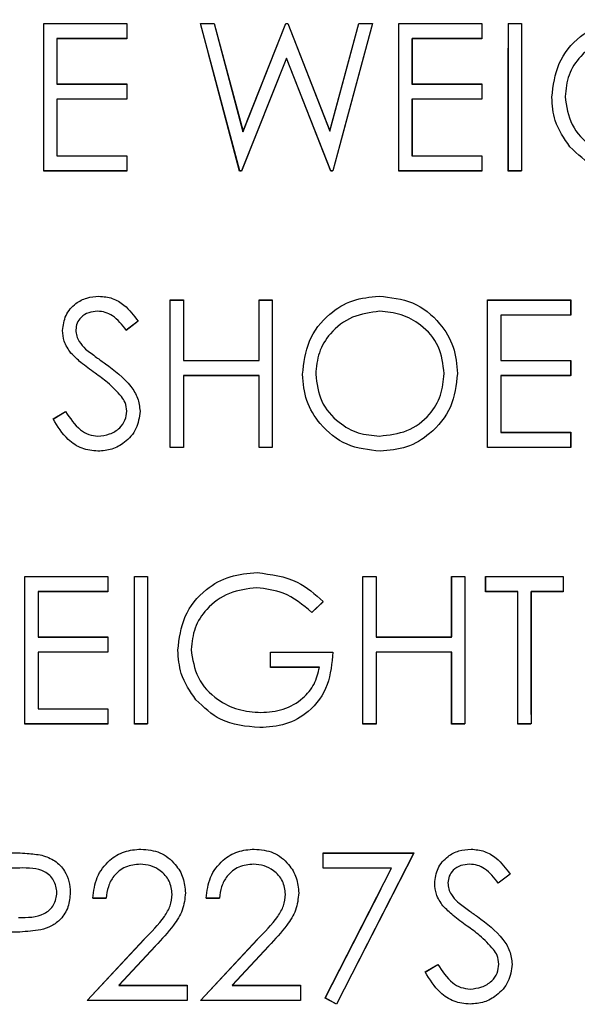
# Model space of a CAD drawing. Header units: inches. Extents: x 220 to 877, y 4 to 174.
# Tile 117 of 256: x 244.097 to 244.551, y 90.967 to 91.769. Entities that reach past the tile are written whole.
import ezdxf

# ---------------------------------------------------------------- set-up
doc = ezdxf.new("R2010")
doc.units = ezdxf.units.IN
doc.header["$LTSCALE"] = 0.5
doc.header["$MEASUREMENT"] = 0
doc.linetypes.add('HIDDEN', pattern=[0.225, 0.15, -0.075])
doc.layers.add('SID-M-H', color=4, linetype='HIDDEN')
doc.layers.add('SID-M-S', color=105, linetype='Continuous')

msp = doc.modelspace()

# ---------------------------------------------------------------- linework, layer by layer
at = {"layer": 'SID-M-H'}
for p, q in [((244.11679, 91.76534), (244.18448, 91.76534)), ((244.11679, 91.64534), (244.11679, 91.76534)), ((244.18448, 91.76534), (244.18448, 91.75303)), ((244.24448, 91.76534), (244.25561, 91.76534)), ((244.2764, 91.64534), (244.24448, 91.76534)), ((244.25561, 91.76534), (244.2791, 91.67734)), ((244.2791, 91.67734), (244.31402, 91.76534)), ((244.31402, 91.76534), (244.31559, 91.76534)), ((244.31559, 91.76534), (244.34986, 91.67794)), ((244.34986, 91.67794), (244.37347, 91.76534)), ((244.38448, 91.76534), (244.35212, 91.64534)), ((244.37347, 91.76534), (244.38448, 91.76534)), ((244.40602, 91.76534), (244.47371, 91.76534)), ((244.40602, 91.64534), (244.40602, 91.76534)), ((244.47371, 91.76534), (244.47371, 91.75303)), ((244.49525, 91.76534), (244.50602, 91.76534)), ((244.49525, 91.64534), (244.49525, 91.76534)), ((244.50602, 91.76534), (244.50602, 91.64534)), ((244.12756, 91.75303), (244.12756, 91.71611)), ((244.18448, 91.75303), (244.12756, 91.75303)), ((244.41679, 91.75303), (244.41679, 91.71611)), ((244.47371, 91.75303), (244.41679, 91.75303)), ((244.31448, 91.73712), (244.27794, 91.64534)), ((244.35059, 91.64534), (244.31448, 91.73712)), ((244.12756, 91.71611), (244.18448, 91.71611)), ((244.18448, 91.71611), (244.18448, 91.7038)), ((244.41679, 91.71611), (244.47371, 91.71611)), ((244.47371, 91.71611), (244.47371, 91.7038)), ((244.12756, 91.7038), (244.12756, 91.65765)), ((244.18448, 91.7038), (244.12756, 91.7038)), ((244.41679, 91.7038), (244.41679, 91.65765)), ((244.47371, 91.7038), (244.41679, 91.7038)), ((244.12756, 91.65765), (244.18448, 91.65765)), ((244.18448, 91.65765), (244.18448, 91.64534)), ((244.41679, 91.65765), (244.47371, 91.65765)), ((244.47371, 91.65765), (244.47371, 91.64534)), ((244.18448, 91.64534), (244.11679, 91.64534)), ((244.27794, 91.64534), (244.2764, 91.64534)), ((244.35212, 91.64534), (244.35059, 91.64534)), ((244.47371, 91.64534), (244.40602, 91.64534)), ((244.50602, 91.64534), (244.49525, 91.64534)), ((244.21986, 91.54034), (244.23063, 91.54034)), ((244.21986, 91.42034), (244.21986, 91.54034)), ((244.23063, 91.54034), (244.23063, 91.49111)), ((244.29217, 91.54034), (244.30294, 91.54034)), ((244.29217, 91.49111), (244.29217, 91.54034)), ((244.30294, 91.54034), (244.30294, 91.42034)), ((244.47833, 91.54034), (244.54602, 91.54034)), ((244.47833, 91.42034), (244.47833, 91.54034)), ((244.54602, 91.54034), (244.54602, 91.52803)), ((244.4891, 91.52803), (244.4891, 91.49111)), ((244.54602, 91.52803), (244.4891, 91.52803)), ((244.19371, 91.52311), (244.18397, 91.51573)), ((244.23063, 91.49111), (244.29217, 91.49111)), ((244.4891, 91.49111), (244.54602, 91.49111)), ((244.54602, 91.49111), (244.54602, 91.4788)), ((244.23063, 91.4788), (244.23063, 91.42034)), ((244.29217, 91.4788), (244.23063, 91.4788)), ((244.29217, 91.42034), (244.29217, 91.4788)), ((244.4891, 91.4788), (244.4891, 91.43265)), ((244.54602, 91.4788), (244.4891, 91.4788)), ((244.12448, 91.44349), (244.13462, 91.44957)), ((244.4891, 91.43265), (244.54602, 91.43265)), ((244.54602, 91.43265), (244.54602, 91.42034)), ((244.23063, 91.42034), (244.21986, 91.42034)), ((244.30294, 91.42034), (244.29217, 91.42034)), ((244.54602, 91.42034), (244.47833, 91.42034)), ((244.1014, 91.31534), (244.1691, 91.31534)), ((244.1014, 91.19534), (244.1014, 91.31534)), ((244.1691, 91.31534), (244.1691, 91.30303)), ((244.19063, 91.31534), (244.2014, 91.31534)), ((244.19063, 91.19534), (244.19063, 91.31534)), ((244.2014, 91.31534), (244.2014, 91.19534)), ((244.37679, 91.31534), (244.38756, 91.31534)), ((244.37679, 91.19534), (244.37679, 91.31534)), ((244.38756, 91.31534), (244.38756, 91.26611)), ((244.4491, 91.31534), (244.45986, 91.31534)), ((244.4491, 91.26611), (244.4491, 91.31534)), ((244.45986, 91.31534), (244.45986, 91.19534)), ((244.47679, 91.31534), (244.53986, 91.31534)), ((244.47679, 91.30303), (244.47679, 91.31534)), ((244.53986, 91.31534), (244.53986, 91.30303)), ((244.11217, 91.30303), (244.11217, 91.26611)), ((244.1691, 91.30303), (244.11217, 91.30303)), ((244.50294, 91.30303), (244.47679, 91.30303)), ((244.50294, 91.19534), (244.50294, 91.30303)), ((244.51371, 91.30303), (244.51371, 91.19534)), ((244.53986, 91.30303), (244.51371, 91.30303)), ((244.34448, 91.29486), (244.33525, 91.28611)), ((244.11217, 91.26611), (244.1691, 91.26611)), ((244.1691, 91.26611), (244.1691, 91.2538)), ((244.38756, 91.26611), (244.4491, 91.26611)), ((244.11217, 91.2538), (244.11217, 91.20765)), ((244.1691, 91.2538), (244.11217, 91.2538)), ((244.3014, 91.2538), (244.35217, 91.2538)), ((244.3014, 91.24149), (244.3014, 91.2538)), ((244.38756, 91.2538), (244.38756, 91.19534)), ((244.4491, 91.2538), (244.38756, 91.2538)), ((244.4491, 91.19534), (244.4491, 91.2538)), ((244.3414, 91.24149), (244.3014, 91.24149)), ((244.11217, 91.20765), (244.1691, 91.20765)), ((244.1691, 91.20765), (244.1691, 91.19534)), ((244.1691, 91.19534), (244.1014, 91.19534)), ((244.2014, 91.19534), (244.19063, 91.19534)), ((244.38756, 91.19534), (244.37679, 91.19534)), ((244.45986, 91.19534), (244.4491, 91.19534)), ((244.51371, 91.19534), (244.50294, 91.19534)), ((244.34448, 91.09034), (244.41833, 91.09034)), ((244.34448, 91.07803), (244.34448, 91.09034)), ((244.41833, 91.09034), (244.35525, 90.96726)), ((244.4001, 91.07803), (244.34448, 91.07803)), ((244.34595, 90.97238), (244.4001, 91.07803)), ((244.49679, 91.07311), (244.48705, 91.06573)), ((244.16756, 91.05342), (244.15679, 91.05342)), ((244.25986, 91.05342), (244.2491, 91.05342)), ((244.15217, 90.97034), (244.19871, 91.02)), ((244.24448, 90.97034), (244.29102, 91.02)), ((244.20789, 91.01469), (244.17787, 90.98265)), ((244.3002, 91.01469), (244.27018, 90.98265)), ((244.42756, 90.99349), (244.4377, 90.99957)), ((244.17787, 90.98265), (244.23371, 90.98265)), ((244.23371, 90.98265), (244.23371, 90.97034)), ((244.27018, 90.98265), (244.32602, 90.98265)), ((244.32602, 90.98265), (244.32602, 90.97034)), ((244.35525, 90.96726), (244.34595, 90.97238)), ((244.23371, 90.97034), (244.15217, 90.97034)), ((244.32602, 90.97034), (244.24448, 90.97034))]:
    msp.add_line(p, q, dxfattribs=at)
at = {"layer": 'SID-M-S'}
for p, q in [((244.11684, 91.76549), (244.18453, 91.76549)), ((244.11684, 91.64549), (244.11684, 91.76549)), ((244.18453, 91.76549), (244.18453, 91.75318)), ((244.24453, 91.76549), (244.25566, 91.76549)), ((244.27646, 91.64549), (244.24453, 91.76549)), ((244.25566, 91.76549), (244.27915, 91.67748)), ((244.27915, 91.67748), (244.31408, 91.76549)), ((244.31408, 91.76549), (244.31564, 91.76549)), ((244.31564, 91.76549), (244.34992, 91.67808)), ((244.34992, 91.67808), (244.37352, 91.76549)), ((244.38453, 91.76549), (244.35218, 91.64549)), ((244.37352, 91.76549), (244.38453, 91.76549)), ((244.40607, 91.76549), (244.47376, 91.76549)), ((244.40607, 91.64549), (244.40607, 91.76549)), ((244.47376, 91.76549), (244.47376, 91.75318)), ((244.4953, 91.76549), (244.50607, 91.76549)), ((244.4953, 91.64549), (244.4953, 91.76549)), ((244.50607, 91.76549), (244.50607, 91.64549)), ((244.12761, 91.75318), (244.12761, 91.71626)), ((244.18453, 91.75318), (244.12761, 91.75318)), ((244.41684, 91.75318), (244.41684, 91.71626)), ((244.47376, 91.75318), (244.41684, 91.75318)), ((244.31453, 91.73727), (244.27799, 91.64549)), ((244.35064, 91.64549), (244.31453, 91.73727)), ((244.12761, 91.71626), (244.18453, 91.71626)), ((244.18453, 91.71626), (244.18453, 91.70395)), ((244.41684, 91.71626), (244.47376, 91.71626)), ((244.47376, 91.71626), (244.47376, 91.70395)), ((244.12761, 91.70395), (244.12761, 91.6578)), ((244.18453, 91.70395), (244.12761, 91.70395)), ((244.41684, 91.70395), (244.41684, 91.6578)), ((244.47376, 91.70395), (244.41684, 91.70395)), ((244.12761, 91.6578), (244.18453, 91.6578)), ((244.18453, 91.6578), (244.18453, 91.64549)), ((244.41684, 91.6578), (244.47376, 91.6578)), ((244.47376, 91.6578), (244.47376, 91.64549)), ((244.18453, 91.64549), (244.11684, 91.64549)), ((244.27799, 91.64549), (244.27646, 91.64549)), ((244.35218, 91.64549), (244.35064, 91.64549)), ((244.47376, 91.64549), (244.40607, 91.64549)), ((244.50607, 91.64549), (244.4953, 91.64549)), ((244.21992, 91.54049), (244.23069, 91.54049)), ((244.21992, 91.42049), (244.21992, 91.54049)), ((244.23069, 91.54049), (244.23069, 91.49126)), ((244.29222, 91.54049), (244.30299, 91.54049)), ((244.29222, 91.49126), (244.29222, 91.54049)), ((244.30299, 91.54049), (244.30299, 91.42049)), ((244.47838, 91.54049), (244.54607, 91.54049)), ((244.47838, 91.42049), (244.47838, 91.54049)), ((244.54607, 91.54049), (244.54607, 91.52818)), ((244.48915, 91.52818), (244.48915, 91.49126)), ((244.54607, 91.52818), (244.48915, 91.52818)), ((244.19376, 91.52325), (244.18403, 91.51587)), ((244.23069, 91.49126), (244.29222, 91.49126)), ((244.48915, 91.49126), (244.54607, 91.49126)), ((244.54607, 91.49126), (244.54607, 91.47895)), ((244.23069, 91.47895), (244.23069, 91.42049)), ((244.29222, 91.47895), (244.23069, 91.47895)), ((244.29222, 91.42049), (244.29222, 91.47895)), ((244.48915, 91.47895), (244.48915, 91.4328)), ((244.54607, 91.47895), (244.48915, 91.47895)), ((244.12453, 91.44364), (244.13468, 91.44972)), ((244.48915, 91.4328), (244.54607, 91.4328)), ((244.54607, 91.4328), (244.54607, 91.42049)), ((244.23069, 91.42049), (244.21992, 91.42049)), ((244.30299, 91.42049), (244.29222, 91.42049)), ((244.54607, 91.42049), (244.47838, 91.42049)), ((244.10146, 91.31549), (244.16915, 91.31549)), ((244.10146, 91.19549), (244.10146, 91.31549)), ((244.16915, 91.31549), (244.16915, 91.30318)), ((244.19069, 91.31549), (244.20146, 91.31549)), ((244.19069, 91.19549), (244.19069, 91.31549)), ((244.20146, 91.31549), (244.20146, 91.19549)), ((244.37684, 91.31549), (244.38761, 91.31549)), ((244.37684, 91.19549), (244.37684, 91.31549)), ((244.38761, 91.31549), (244.38761, 91.26626)), ((244.44915, 91.31549), (244.45992, 91.31549)), ((244.44915, 91.26626), (244.44915, 91.31549)), ((244.45992, 91.31549), (244.45992, 91.19549)), ((244.47684, 91.31549), (244.53992, 91.31549)), ((244.47684, 91.30318), (244.47684, 91.31549)), ((244.53992, 91.31549), (244.53992, 91.30318)), ((244.11222, 91.30318), (244.11222, 91.26626)), ((244.16915, 91.30318), (244.11222, 91.30318)), ((244.50299, 91.30318), (244.47684, 91.30318)), ((244.50299, 91.19549), (244.50299, 91.30318)), ((244.51376, 91.30318), (244.51376, 91.19549)), ((244.53992, 91.30318), (244.51376, 91.30318)), ((244.34453, 91.29501), (244.3353, 91.28626)), ((244.11222, 91.26626), (244.16915, 91.26626)), ((244.16915, 91.26626), (244.16915, 91.25395)), ((244.38761, 91.26626), (244.44915, 91.26626)), ((244.11222, 91.25395), (244.11222, 91.2078)), ((244.16915, 91.25395), (244.11222, 91.25395)), ((244.30146, 91.25395), (244.35222, 91.25395)), ((244.30146, 91.24164), (244.30146, 91.25395)), ((244.38761, 91.25395), (244.38761, 91.19549)), ((244.44915, 91.25395), (244.38761, 91.25395)), ((244.44915, 91.19549), (244.44915, 91.25395)), ((244.34146, 91.24164), (244.30146, 91.24164)), ((244.11222, 91.2078), (244.16915, 91.2078)), ((244.16915, 91.2078), (244.16915, 91.19549)), ((244.16915, 91.19549), (244.10146, 91.19549)), ((244.20146, 91.19549), (244.19069, 91.19549)), ((244.38761, 91.19549), (244.37684, 91.19549)), ((244.45992, 91.19549), (244.44915, 91.19549)), ((244.51376, 91.19549), (244.50299, 91.19549)), ((244.34453, 91.09049), (244.41838, 91.09049)), ((244.34453, 91.07818), (244.34453, 91.09049)), ((244.41838, 91.09049), (244.3553, 90.96741)), ((244.09725, 91.07818), (244.0753, 91.07818)), ((244.40016, 91.07818), (244.34453, 91.07818)), ((244.346, 90.97253), (244.40016, 91.07818)), ((244.49684, 91.07325), (244.4871, 91.06587)), ((244.16761, 91.05356), (244.15684, 91.05356)), ((244.25992, 91.05356), (244.24915, 91.05356)), ((244.15222, 90.97049), (244.19876, 91.02015)), ((244.24453, 90.97049), (244.29107, 91.02015)), ((244.20795, 91.01484), (244.17792, 90.9828)), ((244.30025, 91.01484), (244.27023, 90.9828)), ((244.42761, 90.99364), (244.43775, 90.99972)), ((244.17792, 90.9828), (244.23376, 90.9828)), ((244.23376, 90.9828), (244.23376, 90.97049)), ((244.27023, 90.9828), (244.32607, 90.9828)), ((244.32607, 90.9828), (244.32607, 90.97049)), ((244.3553, 90.96741), (244.346, 90.97253)), ((244.23376, 90.97049), (244.15222, 90.97049)), ((244.32607, 90.97049), (244.24453, 90.97049))]:
    msp.add_line(p, q, dxfattribs=at)
for points, knots in [([(244.53069, 91.70554), (244.53187, 91.71494), (244.53423, 91.73375), (244.5515, 91.75484), (244.57302, 91.76678), (244.58782, 91.76797), (244.59523, 91.76856)], [0, 0, 0, 0, 0.27959, 0.559072, 0.779411, 1, 1, 1, 1]), ([(244.59487, 91.75626), (244.58728, 91.75533), (244.5721, 91.75348), (244.55437, 91.74067), (244.54348, 91.72393), (244.54213, 91.71199), (244.54146, 91.70602)], [0, 0, 0, 0, 0.279847, 0.559555, 0.779847, 1, 1, 1, 1]), ([(244.5454, 91.6651), (244.54066, 91.67196), (244.53219, 91.68423), (244.53115, 91.69902), (244.53069, 91.70554)], [0, 0, 0, 0, 0.559317, 1, 1, 1, 1]), ([(244.54146, 91.70602), (244.54268, 91.69808), (244.54514, 91.6822), (244.56106, 91.66544), (244.57957, 91.6562), (244.59207, 91.65521), (244.59833, 91.65472)], [0, 0, 0, 0, 0.279061, 0.558584, 0.779236, 1, 1, 1, 1]), ([(244.59739, 91.64241), (244.58618, 91.64343), (244.56616, 91.64526), (244.55174, 91.65904), (244.5454, 91.6651)], [0, 0, 0, 0, 0.559617, 1, 1, 1, 1]), ([(244.13222, 91.51556), (244.13274, 91.51982), (244.13378, 91.52834), (244.14198, 91.53759), (244.15178, 91.54271), (244.15845, 91.54328), (244.16179, 91.54356)], [0, 0, 0, 0, 0.279553, 0.558798, 0.779378, 1, 1, 1, 1]), ([(244.16179, 91.54356), (244.16549, 91.5432), (244.17288, 91.54248), (244.18444, 91.53542), (244.19023, 91.52787), (244.19376, 91.52325)], [0, 0, 0, 0, 0.27975, 0.559501, 1, 1, 1, 1]), ([(244.32761, 91.47996), (244.32872, 91.48922), (244.33093, 91.50773), (244.34736, 91.52882), (244.36809, 91.54139), (244.38264, 91.54284), (244.38992, 91.54356)], [0, 0, 0, 0, 0.279731, 0.559327, 0.77968, 1, 1, 1, 1]), ([(244.38992, 91.54356), (244.39932, 91.54258), (244.41812, 91.54061), (244.43915, 91.52358), (244.45191, 91.50267), (244.45315, 91.48792), (244.45376, 91.48054)], [0, 0, 0, 0, 0.279767, 0.559358, 0.779571, 1, 1, 1, 1]), ([(244.16059, 91.53126), (244.15815, 91.53107), (244.15329, 91.53069), (244.14743, 91.52695), (244.14358, 91.52181), (244.14319, 91.51798), (244.14299, 91.51606)], [0, 0, 0, 0, 0.280274, 0.559931, 0.77992, 1, 1, 1, 1]), ([(244.18403, 91.51587), (244.18064, 91.52022), (244.17591, 91.52628), (244.16703, 91.53077), (244.16274, 91.53109), (244.16059, 91.53126)], [0, 0, 0, 0, 0.559818, 0.779848, 1, 1, 1, 1]), ([(244.39045, 91.53126), (244.38287, 91.53027), (244.36772, 91.5283), (244.35038, 91.51494), (244.34001, 91.49794), (244.33892, 91.48598), (244.33838, 91.48001)], [0, 0, 0, 0, 0.279627, 0.55935, 0.77963, 1, 1, 1, 1]), ([(244.44299, 91.48056), (244.44207, 91.48818), (244.44023, 91.50341), (244.42563, 91.51994), (244.40833, 91.52949), (244.39641, 91.53067), (244.39045, 91.53126)], [0, 0, 0, 0, 0.279468, 0.55887, 0.779516, 1, 1, 1, 1]), ([(244.13893, 91.49729), (244.13682, 91.5004), (244.13304, 91.50596), (244.13247, 91.51263), (244.13222, 91.51556)], [0, 0, 0, 0, 0.55984, 1, 1, 1, 1]), ([(244.14299, 91.51606), (244.14313, 91.51439), (244.14342, 91.51104), (244.14601, 91.50552), (244.14905, 91.50244), (244.1509, 91.50056)], [0, 0, 0, 0, 0.279946, 0.559774, 1, 1, 1, 1]), ([(244.1509, 91.50056), (244.15386, 91.49826), (244.15915, 91.49416), (244.16462, 91.49031), (244.16703, 91.48861)], [0, 0, 0, 0, 0.559906, 1, 1, 1, 1]), ([(244.15859, 91.48097), (244.15468, 91.48373), (244.1477, 91.48867), (244.14161, 91.49466), (244.13893, 91.49729)], [0, 0, 0, 0, 0.560413, 1, 1, 1, 1]), ([(244.16703, 91.48861), (244.17455, 91.48304), (244.18503, 91.47528), (244.19395, 91.46084), (244.19485, 91.45353), (244.1953, 91.44989)], [0, 0, 0, 0, 0.560115, 0.780284, 1, 1, 1, 1]), ([(244.18023, 91.46183), (244.17653, 91.46579), (244.16992, 91.47286), (244.16206, 91.47849), (244.15859, 91.48097)], [0, 0, 0, 0, 0.5594958, 1, 1, 1, 1]), ([(244.39088, 91.41741), (244.38158, 91.41844), (244.36298, 91.4205), (244.3423, 91.43746), (244.32955, 91.45806), (244.32826, 91.47266), (244.32761, 91.47996)], [0, 0, 0, 0, 0.279663, 0.559354, 0.779636, 1, 1, 1, 1]), ([(244.33838, 91.48001), (244.3393, 91.47244), (244.34113, 91.45731), (244.35564, 91.44101), (244.37264, 91.43118), (244.38451, 91.43021), (244.39045, 91.42972)], [0, 0, 0, 0, 0.279416, 0.559077, 0.779478, 1, 1, 1, 1]), ([(244.39045, 91.42972), (244.39807, 91.43059), (244.4133, 91.43232), (244.43096, 91.44546), (244.44134, 91.46257), (244.44244, 91.47456), (244.44299, 91.48056)], [0, 0, 0, 0, 0.27983, 0.559389, 0.779654, 1, 1, 1, 1]), ([(244.45376, 91.48054), (244.45271, 91.47122), (244.4506, 91.4526), (244.43351, 91.43196), (244.41282, 91.41928), (244.39819, 91.41803), (244.39088, 91.41741)], [0, 0, 0, 0, 0.27963, 0.559343, 0.779597, 1, 1, 1, 1]), ([(244.18453, 91.45005), (244.18424, 91.45245), (244.18371, 91.45672), (244.18129, 91.46027), (244.18023, 91.46183)], [0, 0, 0, 0, 0.55899, 1, 1, 1, 1]), ([(244.13468, 91.44972), (244.13824, 91.44424), (244.14321, 91.4366), (244.15338, 91.43051), (244.15848, 91.42998), (244.16102, 91.42972)], [0, 0, 0, 0, 0.5593206, 0.7797817, 1, 1, 1, 1]), ([(244.16102, 91.42972), (244.16425, 91.43004), (244.1707, 91.43069), (244.17858, 91.43554), (244.18358, 91.44245), (244.18422, 91.44752), (244.18453, 91.45005)], [0, 0, 0, 0, 0.280276, 0.560148, 0.780153, 1, 1, 1, 1]), ([(244.1953, 91.44989), (244.19463, 91.44498), (244.19329, 91.43515), (244.18369, 91.42469), (244.17261, 91.41835), (244.16489, 91.41772), (244.16102, 91.41741)], [0, 0, 0, 0, 0.279183, 0.559085, 0.779446, 1, 1, 1, 1]), ([(244.16102, 91.41741), (244.15658, 91.41786), (244.1477, 91.41874), (244.13403, 91.42779), (244.12814, 91.43762), (244.12453, 91.44364)], [0, 0, 0, 0, 0.27988, 0.559666, 1, 1, 1, 1]), ([(244.22607, 91.25554), (244.22725, 91.26494), (244.22962, 91.28375), (244.24689, 91.30484), (244.2684, 91.31678), (244.28321, 91.31797), (244.29061, 91.31856)], [0, 0, 0, 0, 0.27959, 0.559072, 0.779411, 1, 1, 1, 1]), ([(244.29061, 91.31856), (244.30204, 91.31714), (244.32248, 91.3146), (244.33778, 91.30101), (244.34453, 91.29501)], [0, 0, 0, 0, 0.558579, 1, 1, 1, 1]), ([(244.29025, 91.30626), (244.28266, 91.30533), (244.26749, 91.30348), (244.24976, 91.29067), (244.23886, 91.27393), (244.23751, 91.26199), (244.23684, 91.25602)], [0, 0, 0, 0, 0.279847, 0.559555, 0.779847, 1, 1, 1, 1]), ([(244.3353, 91.28626), (244.32788, 91.29236), (244.31463, 91.30326), (244.2977, 91.30534), (244.29025, 91.30626)], [0, 0, 0, 0, 0.5598397, 1, 1, 1, 1]), ([(244.24078, 91.2151), (244.23605, 91.22196), (244.22758, 91.23423), (244.22653, 91.24902), (244.22607, 91.25554)], [0, 0, 0, 0, 0.559317, 1, 1, 1, 1]), ([(244.23684, 91.25602), (244.23807, 91.24808), (244.24052, 91.2322), (244.25645, 91.21544), (244.27495, 91.2062), (244.28746, 91.20521), (244.29372, 91.20472)], [0, 0, 0, 0, 0.2790614, 0.5585842, 0.7792365, 1, 1, 1, 1]), ([(244.35222, 91.25395), (244.35149, 91.24489), (244.35001, 91.22681), (244.33483, 91.20541), (244.31409, 91.19387), (244.29989, 91.1929), (244.29278, 91.19241)], [0, 0, 0, 0, 0.280351, 0.559367, 0.779371, 1, 1, 1, 1]), ([(244.29372, 91.20472), (244.29991, 91.20519), (244.31228, 91.20614), (244.32748, 91.21506), (244.33801, 91.2274), (244.34031, 91.23689), (244.34146, 91.24164)], [0, 0, 0, 0, 0.280254, 0.559912, 0.779941, 1, 1, 1, 1]), ([(244.29278, 91.19241), (244.28157, 91.19343), (244.26154, 91.19526), (244.24713, 91.20904), (244.24078, 91.2151)], [0, 0, 0, 0, 0.5596174, 1, 1, 1, 1]), ([(244.15684, 91.05356), (244.15754, 91.0594), (244.15894, 91.07105), (244.16918, 91.08438), (244.1822, 91.09239), (244.19138, 91.09317), (244.19597, 91.09356)], [0, 0, 0, 0, 0.280029, 0.559515, 0.779668, 1, 1, 1, 1]), ([(244.19597, 91.09356), (244.20133, 91.09306), (244.21202, 91.09207), (244.2239, 91.08229), (244.23109, 91.07044), (244.23185, 91.06207), (244.23222, 91.05789)], [0, 0, 0, 0, 0.27989, 0.559224, 0.779582, 1, 1, 1, 1]), ([(244.24915, 91.05356), (244.24985, 91.0594), (244.25124, 91.07105), (244.26148, 91.08438), (244.27451, 91.09239), (244.28369, 91.09317), (244.28828, 91.09356)], [0, 0, 0, 0, 0.280029, 0.559515, 0.779668, 1, 1, 1, 1]), ([(244.28828, 91.09356), (244.29363, 91.09306), (244.30432, 91.09207), (244.3162, 91.08229), (244.3234, 91.07044), (244.32415, 91.06207), (244.32453, 91.05789)], [0, 0, 0, 0, 0.27989, 0.559224, 0.779582, 1, 1, 1, 1]), ([(244.4353, 91.06556), (244.43582, 91.06982), (244.43686, 91.07834), (244.44506, 91.08759), (244.45486, 91.09271), (244.46153, 91.09328), (244.46487, 91.09356)], [0, 0, 0, 0, 0.279553, 0.558798, 0.779378, 1, 1, 1, 1]), ([(244.46487, 91.09356), (244.46856, 91.0932), (244.47595, 91.09248), (244.48752, 91.08542), (244.4933, 91.07787), (244.49684, 91.07325)], [0, 0, 0, 0, 0.27975, 0.559501, 1, 1, 1, 1]), ([(244.08807, 91.09049), (244.0932, 91.0905), (244.10235, 91.09053), (244.11141, 91.08925), (244.1154, 91.08868)], [0, 0, 0, 0, 0.560314, 1, 1, 1, 1]), ([(244.1154, 91.08868), (244.11904, 91.08737), (244.12633, 91.08474), (244.13387, 91.07662), (244.13785, 91.0674), (244.1382, 91.06133), (244.13838, 91.0583)], [0, 0, 0, 0, 0.279705, 0.559381, 0.779509, 1, 1, 1, 1]), ([(244.12761, 91.05825), (244.12707, 91.0617), (244.12625, 91.06688), (244.12183, 91.07229), (244.11335, 91.07836), (244.1044, 91.07826), (244.09725, 91.07818)], [0, 0, 0, 0, 0.248969, 0.374729, 0.500383, 1, 1, 1, 1]), ([(244.19542, 91.08126), (244.19132, 91.08084), (244.18313, 91.08), (244.17387, 91.07252), (244.16889, 91.06313), (244.16803, 91.05675), (244.16761, 91.05356)], [0, 0, 0, 0, 0.279699, 0.558847, 0.779176, 1, 1, 1, 1]), ([(244.22146, 91.05693), (244.22095, 91.06064), (244.21994, 91.06807), (244.21262, 91.07592), (244.20418, 91.08059), (244.19834, 91.08103), (244.19542, 91.08126)], [0, 0, 0, 0, 0.279126, 0.558978, 0.77935, 1, 1, 1, 1]), ([(244.28773, 91.08126), (244.28363, 91.08084), (244.27544, 91.08), (244.26618, 91.07252), (244.26119, 91.06313), (244.26034, 91.05675), (244.25992, 91.05356)], [0, 0, 0, 0, 0.2796987, 0.5588466, 0.7791762, 1, 1, 1, 1]), ([(244.31376, 91.05693), (244.31326, 91.06064), (244.31225, 91.06807), (244.30492, 91.07592), (244.29649, 91.08059), (244.29065, 91.08103), (244.28773, 91.08126)], [0, 0, 0, 0, 0.279126, 0.558978, 0.77935, 1, 1, 1, 1]), ([(244.46367, 91.08126), (244.46123, 91.08107), (244.45636, 91.08069), (244.4505, 91.07695), (244.44666, 91.07181), (244.44627, 91.06798), (244.44607, 91.06606)], [0, 0, 0, 0, 0.280274, 0.559931, 0.77992, 1, 1, 1, 1]), ([(244.4871, 91.06587), (244.48371, 91.07022), (244.47899, 91.07628), (244.47011, 91.08077), (244.46581, 91.08109), (244.46367, 91.08126)], [0, 0, 0, 0, 0.559818, 0.779848, 1, 1, 1, 1]), ([(244.44201, 91.04729), (244.43989, 91.0504), (244.43612, 91.05596), (244.43555, 91.06263), (244.4353, 91.06556)], [0, 0, 0, 0, 0.55984, 1, 1, 1, 1]), ([(244.44607, 91.06606), (244.44621, 91.06439), (244.44649, 91.06104), (244.44909, 91.05552), (244.45213, 91.05244), (244.45398, 91.05056)], [0, 0, 0, 0, 0.279946, 0.559774, 1, 1, 1, 1]), ([(244.09631, 91.03792), (244.10362, 91.03789), (244.11277, 91.03786), (244.12163, 91.04386), (244.12625, 91.04937), (244.12707, 91.05471), (244.12761, 91.05825)], [0, 0, 0, 0, 0.499721, 0.62535, 0.751083, 1, 1, 1, 1]), ([(244.13838, 91.0583), (244.13809, 91.05434), (244.13752, 91.04644), (244.13151, 91.03681), (244.12334, 91.0306), (244.1174, 91.02876), (244.11444, 91.02784)], [0, 0, 0, 0, 0.280099, 0.559324, 0.779458, 1, 1, 1, 1]), ([(244.19876, 91.02015), (244.20452, 91.02608), (244.21254, 91.03433), (244.22049, 91.04713), (244.22113, 91.05366), (244.22146, 91.05693)], [0, 0, 0, 0, 0.560717, 0.780532, 1, 1, 1, 1]), ([(244.23222, 91.05789), (244.23174, 91.05313), (244.23076, 91.0436), (244.22117, 91.02921), (244.21296, 91.02029), (244.20795, 91.01484)], [0, 0, 0, 0, 0.279288, 0.559154, 1, 1, 1, 1]), ([(244.29107, 91.02015), (244.29683, 91.02608), (244.30484, 91.03433), (244.31279, 91.04713), (244.31344, 91.05366), (244.31376, 91.05693)], [0, 0, 0, 0, 0.560717, 0.780532, 1, 1, 1, 1]), ([(244.32453, 91.05789), (244.32404, 91.05313), (244.32307, 91.0436), (244.31347, 91.02921), (244.30527, 91.02029), (244.30025, 91.01484)], [0, 0, 0, 0, 0.279288, 0.559154, 1, 1, 1, 1]), ([(244.46167, 91.03097), (244.45776, 91.03373), (244.45078, 91.03867), (244.44469, 91.04466), (244.44201, 91.04729)], [0, 0, 0, 0, 0.5604127, 1, 1, 1, 1]), ([(244.45398, 91.05056), (244.45694, 91.04826), (244.46223, 91.04416), (244.4677, 91.04031), (244.47011, 91.03861)], [0, 0, 0, 0, 0.559906, 1, 1, 1, 1]), ([(244.47011, 91.03861), (244.47763, 91.03304), (244.48811, 91.02528), (244.49703, 91.01084), (244.49793, 91.00353), (244.49838, 90.99989)], [0, 0, 0, 0, 0.560115, 0.780284, 1, 1, 1, 1]), ([(244.11444, 91.02784), (244.10876, 91.02713), (244.09861, 91.02585), (244.08839, 91.02587), (244.08388, 91.02587)], [0, 0, 0, 0, 0.559694, 1, 1, 1, 1]), ([(244.48331, 91.01183), (244.47961, 91.01579), (244.473, 91.02286), (244.46514, 91.02849), (244.46167, 91.03097)], [0, 0, 0, 0, 0.559496, 1, 1, 1, 1]), ([(244.48761, 91.00005), (244.48731, 91.00245), (244.48679, 91.00672), (244.48437, 91.01027), (244.48331, 91.01183)], [0, 0, 0, 0, 0.55899, 1, 1, 1, 1]), ([(244.43775, 90.99972), (244.44132, 90.99424), (244.44629, 90.9866), (244.45646, 90.98051), (244.46155, 90.97998), (244.4641, 90.97972)], [0, 0, 0, 0, 0.559321, 0.779782, 1, 1, 1, 1]), ([(244.4641, 90.97972), (244.46733, 90.98004), (244.47377, 90.98069), (244.48165, 90.98554), (244.48666, 90.99245), (244.48729, 90.99752), (244.48761, 91.00005)], [0, 0, 0, 0, 0.280276, 0.560148, 0.780153, 1, 1, 1, 1]), ([(244.49838, 90.99989), (244.49771, 90.99498), (244.49636, 90.98515), (244.48677, 90.97469), (244.47569, 90.96835), (244.46796, 90.96772), (244.4641, 90.96741)], [0, 0, 0, 0, 0.279183, 0.559085, 0.779446, 1, 1, 1, 1]), ([(244.4641, 90.96741), (244.45966, 90.96786), (244.45078, 90.96874), (244.4371, 90.97779), (244.43121, 90.98762), (244.42761, 90.99364)], [0, 0, 0, 0, 0.27988, 0.559666, 1, 1, 1, 1])]:
    msp.add_open_spline(points, degree=3, knots=knots, dxfattribs=at)

doc.saveas('drawing.dxf')
